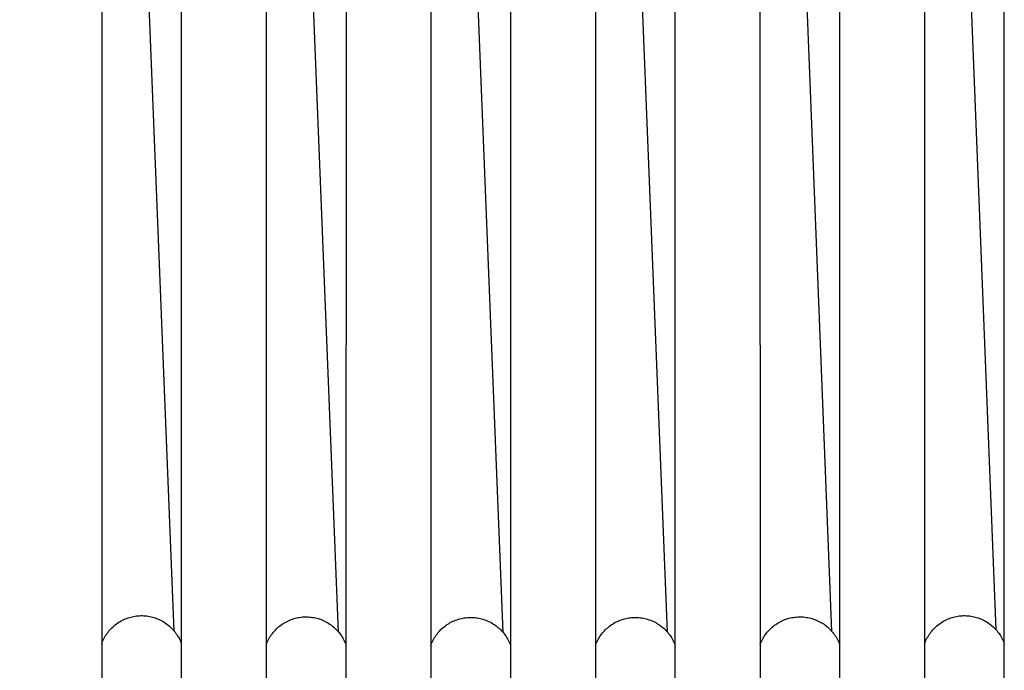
# Model space of a CAD drawing. Header units: millimetres. Extents: x 5000 to 6727, y 0 to 1679.
# Tile 8 of 106: x 5303 to 5402, y 82 to 147. Entities that reach past the tile are written whole.
import ezdxf

# ---------------------------------------------------------------- set-up
doc = ezdxf.new("R2010")
doc.units = ezdxf.units.MM
doc.layers.add('Archiv', color=18, linetype='Continuous', true_color=0x000000)
doc.layers.add('Make2D$Sichtbar$Kurven', color=18, linetype='Continuous', true_color=0x000000)

msp = doc.modelspace()

# ---------------------------------------------------------------- linework, layer by layer
at = {"layer": 'Archiv'}
for p, q in [((5385.262, 74.681), (5385.225, 464.326)), ((5319.243, 82.817), (5319.279, 462.922)), ((5335.763, 462.779), (5335.744, 74.592)), ((5352.252, 462.687), (5352.252, 74.562)), ((5368.76, 74.592), (5368.742, 462.645)), ((5401.752, 74.831), (5401.698, 462.724)), ((5311.279, 266.964), (5311.252, 74.831)), ((5327.761, 266.978), (5327.742, 74.681)), ((5344.254, 266.978), (5344.244, 74.592)), ((5360.752, 266.963), (5360.752, 74.562)), ((5377.251, 266.933), (5377.26, 74.592)), ((5393.744, 266.888), (5393.762, 74.682)), ((5319.36, 20.718), (5319.243, 82.817))]:
    msp.add_line(p, q, dxfattribs=at)
at = {"layer": 'Make2D$Sichtbar$Kurven', "color": 18, "lineweight": -3, "true_color": 0x000000}
for p, q in [((5351.496, 85.318), (5335.965, 474.882)), ((5384.47, 85.425), (5368.979, 474.913)), ((5400.943, 85.571), (5385.481, 475.012)), ((5367.986, 85.34), (5352.5, 474.154)), ((5318.523, 85.461), (5303.029, 473.702)), ((5335.007, 85.358), (5319.507, 473.867)), ((5314.169, 86.867), (5314.311, 86.901)), ((5314.311, 86.901), (5314.455, 86.931)), ((5314.455, 86.931), (5314.599, 86.956)), ((5314.599, 86.956), (5314.744, 86.975)), ((5314.744, 86.975), (5314.89, 86.99)), ((5314.89, 86.99), (5315.036, 87)), ((5315.036, 87), (5315.182, 87.005)), ((5315.182, 87.005), (5315.328, 87.004)), ((5315.328, 87.004), (5315.474, 86.999)), ((5315.474, 86.999), (5315.62, 86.989)), ((5315.62, 86.989), (5315.766, 86.973)), ((5315.766, 86.973), (5315.911, 86.953)), ((5315.911, 86.953), (5316.055, 86.927)), ((5316.055, 86.927), (5316.198, 86.897)), ((5316.198, 86.897), (5316.34, 86.862)), ((5331.381, 86.871), (5331.528, 86.881)), ((5331.528, 86.881), (5331.675, 86.886)), ((5331.675, 86.886), (5331.821, 86.886)), ((5331.821, 86.886), (5331.968, 86.881)), ((5331.968, 86.881), (5332.115, 86.87)), ((5380.89, 86.87), (5381.037, 86.881)), ((5381.037, 86.881), (5381.183, 86.886)), ((5381.183, 86.886), (5381.33, 86.886)), ((5381.33, 86.886), (5381.477, 86.881)), ((5381.477, 86.881), (5381.624, 86.871)), ((5396.665, 86.862), (5396.807, 86.897)), ((5396.807, 86.897), (5396.95, 86.927)), ((5396.95, 86.927), (5397.094, 86.953)), ((5397.094, 86.953), (5397.239, 86.973)), ((5397.239, 86.973), (5397.384, 86.989)), ((5397.384, 86.989), (5397.53, 86.999)), ((5397.53, 86.999), (5397.677, 87.004)), ((5397.677, 87.004), (5397.823, 87.005)), ((5397.823, 87.005), (5397.969, 87)), ((5397.969, 87), (5398.115, 86.99)), ((5398.115, 86.99), (5398.261, 86.975)), ((5398.261, 86.975), (5398.406, 86.956)), ((5398.406, 86.956), (5398.55, 86.931)), ((5398.55, 86.931), (5398.693, 86.901)), ((5398.693, 86.901), (5398.836, 86.867)), ((5312.279, 85.799), (5312.386, 85.899)), ((5312.386, 85.899), (5312.496, 85.996)), ((5312.496, 85.996), (5312.609, 86.089)), ((5312.609, 86.089), (5312.725, 86.177)), ((5312.725, 86.177), (5312.844, 86.262)), ((5312.844, 86.262), (5312.967, 86.343)), ((5312.967, 86.343), (5313.091, 86.419)), ((5313.091, 86.419), (5313.219, 86.491)), ((5313.219, 86.491), (5313.349, 86.559)), ((5313.349, 86.559), (5313.481, 86.622)), ((5313.481, 86.622), (5313.615, 86.68)), ((5313.615, 86.68), (5313.751, 86.734)), ((5313.751, 86.734), (5313.889, 86.783)), ((5313.889, 86.783), (5314.028, 86.827)), ((5314.028, 86.827), (5314.169, 86.867)), ((5316.34, 86.862), (5316.481, 86.822)), ((5316.481, 86.822), (5316.62, 86.777)), ((5316.62, 86.777), (5316.758, 86.727)), ((5316.758, 86.727), (5316.893, 86.672)), ((5316.893, 86.672), (5317.027, 86.613)), ((5317.027, 86.613), (5317.159, 86.55)), ((5317.159, 86.55), (5317.289, 86.482)), ((5317.289, 86.482), (5317.416, 86.409)), ((5317.416, 86.409), (5317.54, 86.332)), ((5317.54, 86.332), (5317.662, 86.251)), ((5317.662, 86.251), (5317.781, 86.166)), ((5317.781, 86.166), (5317.897, 86.076)), ((5317.897, 86.076), (5318.01, 85.983)), ((5318.01, 85.983), (5318.119, 85.886)), ((5328.982, 85.868), (5329.095, 85.962)), ((5329.095, 85.962), (5329.211, 86.051)), ((5329.211, 86.051), (5329.331, 86.136)), ((5329.331, 86.136), (5329.453, 86.218)), ((5329.453, 86.218), (5329.578, 86.295)), ((5329.578, 86.295), (5329.706, 86.367)), ((5329.706, 86.367), (5329.836, 86.435)), ((5329.836, 86.435), (5329.968, 86.499)), ((5329.968, 86.499), (5330.103, 86.558)), ((5330.103, 86.558), (5330.239, 86.612)), ((5330.239, 86.612), (5330.378, 86.662)), ((5330.378, 86.662), (5330.517, 86.706)), ((5330.517, 86.706), (5330.659, 86.746)), ((5330.659, 86.746), (5330.801, 86.781)), ((5330.801, 86.781), (5330.945, 86.811)), ((5330.945, 86.811), (5331.09, 86.836)), ((5331.09, 86.836), (5331.235, 86.856)), ((5331.235, 86.856), (5331.381, 86.871)), ((5332.115, 86.87), (5332.261, 86.855)), ((5332.261, 86.855), (5332.406, 86.834)), ((5332.406, 86.834), (5332.551, 86.809)), ((5332.551, 86.809), (5332.694, 86.779)), ((5332.694, 86.779), (5332.837, 86.743)), ((5332.837, 86.743), (5332.978, 86.703)), ((5332.978, 86.703), (5333.118, 86.658)), ((5333.118, 86.658), (5333.256, 86.608)), ((5333.256, 86.608), (5333.392, 86.553)), ((5333.392, 86.553), (5333.526, 86.494)), ((5333.526, 86.494), (5333.659, 86.43)), ((5333.659, 86.43), (5333.789, 86.361)), ((5333.789, 86.361), (5333.916, 86.288)), ((5333.916, 86.288), (5334.041, 86.211)), ((5334.041, 86.211), (5334.163, 86.13)), ((5334.163, 86.13), (5334.282, 86.044)), ((5334.282, 86.044), (5334.398, 85.954)), ((5334.398, 85.954), (5334.511, 85.86)), ((5345.48, 85.803), (5345.594, 85.897)), ((5345.594, 85.897), (5345.71, 85.987)), ((5345.71, 85.987), (5345.83, 86.072)), ((5345.83, 86.072), (5345.952, 86.154)), ((5345.952, 86.154), (5346.077, 86.231)), ((5346.077, 86.231), (5346.205, 86.304)), ((5346.205, 86.304), (5346.335, 86.373)), ((5346.335, 86.373), (5346.468, 86.436)), ((5346.468, 86.436), (5346.602, 86.496)), ((5346.602, 86.496), (5346.739, 86.55)), ((5346.739, 86.55), (5346.877, 86.6)), ((5346.877, 86.6), (5347.017, 86.645)), ((5347.017, 86.645), (5347.159, 86.685)), ((5347.159, 86.685), (5347.302, 86.721)), ((5347.302, 86.721), (5347.446, 86.751)), ((5347.446, 86.751), (5347.59, 86.776)), ((5347.59, 86.776), (5347.736, 86.796)), ((5347.736, 86.796), (5347.883, 86.812)), ((5347.883, 86.812), (5348.029, 86.822)), ((5348.029, 86.822), (5348.176, 86.827)), ((5348.176, 86.827), (5348.323, 86.827)), ((5348.323, 86.827), (5348.47, 86.821)), ((5348.47, 86.821), (5348.617, 86.811)), ((5348.617, 86.811), (5348.763, 86.796)), ((5348.763, 86.796), (5348.909, 86.776)), ((5348.909, 86.776), (5349.054, 86.75)), ((5349.054, 86.75), (5349.198, 86.72)), ((5349.198, 86.72), (5349.341, 86.684)), ((5349.341, 86.684), (5349.482, 86.644)), ((5349.482, 86.644), (5349.622, 86.599)), ((5349.622, 86.599), (5349.761, 86.549)), ((5349.761, 86.549), (5349.897, 86.494)), ((5349.897, 86.494), (5350.032, 86.435)), ((5350.032, 86.435), (5350.164, 86.371)), ((5350.164, 86.371), (5350.294, 86.302)), ((5350.294, 86.302), (5350.422, 86.229)), ((5350.422, 86.229), (5350.547, 86.152)), ((5350.547, 86.152), (5350.669, 86.07)), ((5350.669, 86.07), (5350.789, 85.984)), ((5350.789, 85.984), (5350.905, 85.894)), ((5350.905, 85.894), (5351.018, 85.8)), ((5361.987, 85.8), (5362.1, 85.894)), ((5362.1, 85.894), (5362.216, 85.984)), ((5362.216, 85.984), (5362.335, 86.07)), ((5362.335, 86.07), (5362.458, 86.152)), ((5362.458, 86.152), (5362.583, 86.229)), ((5362.583, 86.229), (5362.711, 86.302)), ((5362.711, 86.302), (5362.841, 86.371)), ((5362.841, 86.371), (5362.973, 86.435)), ((5362.973, 86.435), (5363.108, 86.494)), ((5363.108, 86.494), (5363.244, 86.549)), ((5363.244, 86.549), (5363.383, 86.599)), ((5363.383, 86.599), (5363.523, 86.644)), ((5363.523, 86.644), (5363.664, 86.684)), ((5363.664, 86.684), (5363.807, 86.72)), ((5363.807, 86.72), (5363.951, 86.75)), ((5363.951, 86.75), (5364.096, 86.776)), ((5364.096, 86.776), (5364.241, 86.796)), ((5364.241, 86.796), (5364.388, 86.811)), ((5364.388, 86.811), (5364.534, 86.821)), ((5364.534, 86.821), (5364.681, 86.827)), ((5364.681, 86.827), (5364.828, 86.827)), ((5364.828, 86.827), (5364.975, 86.822)), ((5364.975, 86.822), (5365.122, 86.812)), ((5365.122, 86.812), (5365.269, 86.796)), ((5365.269, 86.796), (5365.414, 86.776)), ((5365.414, 86.776), (5365.559, 86.751)), ((5365.559, 86.751), (5365.703, 86.721)), ((5365.703, 86.721), (5365.846, 86.685)), ((5365.846, 86.685), (5365.987, 86.645)), ((5365.987, 86.645), (5366.127, 86.6)), ((5366.127, 86.6), (5366.266, 86.55)), ((5366.266, 86.55), (5366.402, 86.496)), ((5366.402, 86.496), (5366.537, 86.436)), ((5366.537, 86.436), (5366.67, 86.373)), ((5366.67, 86.373), (5366.8, 86.304)), ((5366.8, 86.304), (5366.927, 86.231)), ((5366.927, 86.231), (5367.053, 86.154)), ((5367.053, 86.154), (5367.175, 86.072)), ((5367.175, 86.072), (5367.295, 85.986)), ((5367.295, 85.986), (5367.411, 85.897)), ((5367.411, 85.897), (5367.524, 85.803)), ((5378.493, 85.86), (5378.606, 85.954)), ((5378.606, 85.954), (5378.723, 86.044)), ((5378.723, 86.044), (5378.842, 86.13)), ((5378.842, 86.13), (5378.964, 86.211)), ((5378.964, 86.211), (5379.089, 86.288)), ((5379.089, 86.288), (5379.216, 86.361)), ((5379.216, 86.361), (5379.346, 86.43)), ((5379.346, 86.43), (5379.478, 86.494)), ((5379.478, 86.494), (5379.613, 86.553)), ((5379.613, 86.553), (5379.749, 86.608)), ((5379.749, 86.608), (5379.887, 86.658)), ((5379.887, 86.658), (5380.027, 86.703)), ((5380.027, 86.703), (5380.168, 86.743)), ((5380.168, 86.743), (5380.31, 86.779)), ((5380.31, 86.779), (5380.454, 86.809)), ((5380.454, 86.809), (5380.599, 86.834)), ((5380.599, 86.834), (5380.744, 86.855)), ((5380.744, 86.855), (5380.89, 86.87)), ((5381.624, 86.871), (5381.77, 86.856)), ((5381.77, 86.856), (5381.915, 86.836)), ((5381.915, 86.836), (5382.06, 86.811)), ((5382.06, 86.811), (5382.204, 86.781)), ((5382.204, 86.781), (5382.346, 86.746)), ((5382.346, 86.746), (5382.487, 86.706)), ((5382.487, 86.706), (5382.627, 86.662)), ((5382.627, 86.662), (5382.766, 86.612)), ((5382.766, 86.612), (5382.902, 86.558)), ((5382.902, 86.558), (5383.037, 86.499)), ((5383.037, 86.499), (5383.169, 86.435)), ((5383.169, 86.435), (5383.299, 86.367)), ((5383.299, 86.367), (5383.427, 86.294)), ((5383.427, 86.294), (5383.552, 86.218)), ((5383.552, 86.218), (5383.674, 86.136)), ((5383.674, 86.136), (5383.794, 86.051)), ((5383.794, 86.051), (5383.91, 85.961)), ((5383.91, 85.961), (5384.023, 85.868)), ((5394.886, 85.886), (5394.995, 85.983)), ((5394.995, 85.983), (5395.108, 86.076)), ((5395.108, 86.076), (5395.224, 86.166)), ((5395.224, 86.166), (5395.343, 86.251)), ((5395.343, 86.251), (5395.465, 86.332)), ((5395.465, 86.332), (5395.589, 86.409)), ((5395.589, 86.409), (5395.716, 86.482)), ((5395.716, 86.482), (5395.846, 86.55)), ((5395.846, 86.55), (5395.977, 86.613)), ((5395.977, 86.613), (5396.111, 86.673)), ((5396.111, 86.673), (5396.247, 86.727)), ((5396.247, 86.727), (5396.385, 86.777)), ((5396.385, 86.777), (5396.524, 86.822)), ((5396.524, 86.822), (5396.665, 86.862)), ((5398.836, 86.867), (5398.977, 86.827)), ((5398.977, 86.827), (5399.116, 86.783)), ((5399.116, 86.783), (5399.254, 86.734)), ((5399.254, 86.734), (5399.39, 86.68)), ((5399.39, 86.68), (5399.524, 86.621)), ((5399.524, 86.621), (5399.656, 86.558)), ((5399.656, 86.558), (5399.786, 86.491)), ((5399.786, 86.491), (5399.913, 86.419)), ((5399.913, 86.419), (5400.038, 86.343)), ((5400.038, 86.343), (5400.16, 86.262)), ((5400.16, 86.262), (5400.28, 86.177)), ((5400.28, 86.177), (5400.396, 86.088)), ((5400.396, 86.088), (5400.509, 85.996)), ((5400.509, 85.996), (5400.619, 85.899)), ((5400.619, 85.899), (5400.726, 85.799)), ((5311.563, 84.878), (5311.638, 85.003)), ((5311.638, 85.003), (5311.718, 85.126)), ((5311.718, 85.126), (5311.802, 85.246)), ((5311.802, 85.246), (5311.889, 85.363)), ((5311.889, 85.363), (5311.981, 85.477)), ((5311.981, 85.477), (5312.077, 85.588)), ((5312.077, 85.588), (5312.176, 85.695)), ((5312.176, 85.695), (5312.279, 85.799)), ((5318.119, 85.886), (5318.225, 85.785)), ((5318.225, 85.785), (5318.328, 85.681)), ((5318.328, 85.681), (5318.427, 85.573)), ((5318.427, 85.573), (5318.522, 85.462)), ((5318.522, 85.462), (5318.613, 85.347)), ((5318.613, 85.347), (5318.7, 85.23)), ((5318.7, 85.23), (5318.783, 85.11)), ((5318.783, 85.11), (5318.862, 84.986)), ((5318.862, 84.986), (5318.937, 84.861)), ((5328.125, 84.869), (5328.205, 84.992)), ((5328.205, 84.992), (5328.288, 85.113)), ((5328.288, 85.113), (5328.376, 85.231)), ((5328.376, 85.231), (5328.467, 85.346)), ((5328.467, 85.346), (5328.563, 85.457)), ((5328.563, 85.457), (5328.662, 85.565)), ((5328.662, 85.565), (5328.765, 85.67)), ((5328.765, 85.67), (5328.872, 85.771)), ((5328.872, 85.771), (5328.982, 85.868)), ((5334.511, 85.86), (5334.621, 85.763)), ((5334.621, 85.763), (5334.727, 85.661)), ((5334.727, 85.661), (5334.83, 85.556)), ((5334.83, 85.556), (5334.929, 85.448)), ((5334.929, 85.448), (5335.024, 85.336)), ((5335.024, 85.336), (5335.116, 85.221)), ((5335.116, 85.221), (5335.203, 85.103)), ((5335.203, 85.103), (5335.286, 84.982)), ((5335.286, 84.982), (5335.365, 84.858)), ((5344.625, 84.799), (5344.704, 84.923)), ((5344.704, 84.923), (5344.787, 85.045)), ((5344.787, 85.045), (5344.875, 85.163)), ((5344.875, 85.163), (5344.966, 85.278)), ((5344.966, 85.278), (5345.062, 85.39)), ((5345.062, 85.39), (5345.161, 85.499)), ((5345.161, 85.499), (5345.264, 85.604)), ((5345.264, 85.604), (5345.37, 85.705)), ((5345.37, 85.705), (5345.48, 85.803)), ((5351.018, 85.8), (5351.128, 85.702)), ((5351.128, 85.702), (5351.235, 85.601)), ((5351.235, 85.601), (5351.337, 85.496)), ((5351.337, 85.496), (5351.437, 85.387)), ((5351.437, 85.387), (5351.532, 85.275)), ((5351.532, 85.275), (5351.623, 85.16)), ((5351.623, 85.16), (5351.711, 85.041)), ((5351.711, 85.041), (5351.794, 84.92)), ((5351.794, 84.92), (5351.873, 84.796)), ((5361.132, 84.796), (5361.211, 84.92)), ((5361.211, 84.92), (5361.294, 85.042)), ((5361.294, 85.042), (5361.381, 85.16)), ((5361.381, 85.16), (5361.473, 85.275)), ((5361.473, 85.275), (5361.568, 85.387)), ((5361.568, 85.387), (5361.667, 85.496)), ((5361.667, 85.496), (5361.77, 85.601)), ((5361.77, 85.601), (5361.877, 85.703)), ((5361.877, 85.703), (5361.987, 85.8)), ((5367.524, 85.803), (5367.634, 85.705)), ((5367.634, 85.705), (5367.741, 85.604)), ((5367.741, 85.604), (5367.844, 85.499)), ((5367.844, 85.499), (5367.943, 85.39)), ((5367.943, 85.39), (5368.038, 85.278)), ((5368.038, 85.278), (5368.13, 85.163)), ((5368.13, 85.163), (5368.217, 85.045)), ((5368.217, 85.045), (5368.301, 84.923)), ((5368.301, 84.923), (5368.38, 84.799)), ((5377.64, 84.858), (5377.719, 84.982)), ((5377.719, 84.982), (5377.802, 85.103)), ((5377.802, 85.103), (5377.889, 85.221)), ((5377.889, 85.221), (5377.98, 85.336)), ((5377.98, 85.336), (5378.076, 85.448)), ((5378.076, 85.448), (5378.175, 85.557)), ((5378.175, 85.557), (5378.277, 85.661)), ((5378.277, 85.661), (5378.384, 85.763)), ((5378.384, 85.763), (5378.493, 85.86)), ((5384.023, 85.868), (5384.133, 85.771)), ((5384.133, 85.771), (5384.24, 85.67)), ((5384.24, 85.67), (5384.343, 85.565)), ((5384.343, 85.565), (5384.442, 85.457)), ((5384.442, 85.457), (5384.538, 85.345)), ((5384.538, 85.345), (5384.629, 85.231)), ((5384.629, 85.231), (5384.717, 85.113)), ((5384.717, 85.113), (5384.8, 84.992)), ((5384.8, 84.992), (5384.88, 84.868)), ((5394.068, 84.861), (5394.142, 84.986)), ((5394.142, 84.986), (5394.221, 85.11)), ((5394.221, 85.11), (5394.304, 85.23)), ((5394.304, 85.23), (5394.392, 85.347)), ((5394.392, 85.347), (5394.483, 85.462)), ((5394.483, 85.462), (5394.578, 85.573)), ((5394.578, 85.573), (5394.677, 85.681)), ((5394.677, 85.681), (5394.78, 85.785)), ((5394.78, 85.785), (5394.886, 85.886)), ((5400.726, 85.799), (5400.829, 85.695)), ((5400.829, 85.695), (5400.928, 85.587)), ((5400.928, 85.587), (5401.024, 85.477)), ((5401.024, 85.477), (5401.116, 85.363)), ((5401.116, 85.363), (5401.203, 85.246)), ((5401.203, 85.246), (5401.287, 85.126)), ((5401.287, 85.126), (5401.367, 85.003)), ((5401.367, 85.003), (5401.442, 84.877)), ((5311.254, 84.215), (5311.307, 84.352)), ((5311.307, 84.352), (5311.364, 84.487)), ((5311.364, 84.487), (5311.426, 84.619)), ((5311.426, 84.619), (5311.492, 84.749)), ((5311.492, 84.749), (5311.563, 84.878)), ((5318.937, 84.861), (5319.007, 84.732)), ((5319.007, 84.732), (5319.073, 84.601)), ((5319.073, 84.601), (5319.134, 84.469)), ((5319.134, 84.469), (5319.191, 84.334)), ((5319.191, 84.334), (5319.243, 84.197)), ((5327.743, 84.076), (5327.795, 84.214)), ((5327.795, 84.214), (5327.852, 84.349)), ((5327.852, 84.349), (5327.914, 84.482)), ((5327.914, 84.482), (5327.98, 84.614)), ((5327.98, 84.614), (5328.05, 84.742)), ((5328.05, 84.742), (5328.125, 84.869)), ((5335.365, 84.858), (5335.44, 84.732)), ((5335.44, 84.732), (5335.51, 84.603)), ((5335.51, 84.603), (5335.575, 84.472)), ((5335.575, 84.472), (5335.637, 84.338)), ((5335.637, 84.338), (5335.693, 84.202)), ((5335.693, 84.202), (5335.745, 84.065)), ((5344.245, 84.005), (5344.296, 84.142)), ((5344.296, 84.142), (5344.353, 84.278)), ((5344.353, 84.278), (5344.414, 84.412)), ((5344.414, 84.412), (5344.48, 84.543)), ((5344.48, 84.543), (5344.55, 84.673)), ((5344.55, 84.673), (5344.625, 84.799)), ((5351.873, 84.796), (5351.947, 84.669)), ((5351.947, 84.669), (5352.018, 84.54)), ((5352.018, 84.54), (5352.083, 84.408)), ((5352.083, 84.408), (5352.144, 84.274)), ((5352.144, 84.274), (5352.201, 84.139)), ((5352.201, 84.139), (5352.252, 84.001)), ((5360.752, 84.001), (5360.804, 84.139)), ((5360.804, 84.139), (5360.86, 84.275)), ((5360.86, 84.275), (5360.922, 84.408)), ((5360.922, 84.408), (5360.987, 84.54)), ((5360.987, 84.54), (5361.057, 84.669)), ((5361.057, 84.669), (5361.132, 84.796)), ((5368.38, 84.799), (5368.454, 84.673)), ((5368.454, 84.673), (5368.525, 84.543)), ((5368.525, 84.543), (5368.59, 84.412)), ((5368.59, 84.412), (5368.652, 84.278)), ((5368.652, 84.278), (5368.708, 84.142)), ((5368.708, 84.142), (5368.76, 84.005)), ((5377.26, 84.065), (5377.312, 84.202)), ((5377.312, 84.202), (5377.368, 84.338)), ((5377.368, 84.338), (5377.429, 84.472)), ((5377.429, 84.472), (5377.495, 84.603)), ((5377.495, 84.603), (5377.565, 84.732)), ((5377.565, 84.732), (5377.64, 84.858)), ((5384.88, 84.868), (5384.955, 84.742)), ((5384.955, 84.742), (5385.025, 84.613)), ((5385.025, 84.613), (5385.091, 84.482)), ((5385.091, 84.482), (5385.153, 84.349)), ((5385.153, 84.349), (5385.209, 84.213)), ((5385.209, 84.213), (5385.262, 84.076)), ((5393.762, 84.197), (5393.814, 84.334)), ((5393.814, 84.334), (5393.87, 84.469)), ((5393.87, 84.469), (5393.932, 84.601)), ((5393.932, 84.601), (5393.997, 84.732)), ((5393.997, 84.732), (5394.068, 84.861)), ((5401.442, 84.877), (5401.513, 84.749)), ((5401.513, 84.749), (5401.579, 84.619)), ((5401.579, 84.619), (5401.641, 84.486)), ((5401.641, 84.486), (5401.698, 84.352)), ((5401.698, 84.352), (5401.751, 84.215))]:
    msp.add_line(p, q, dxfattribs=at)

doc.saveas('drawing.dxf')
